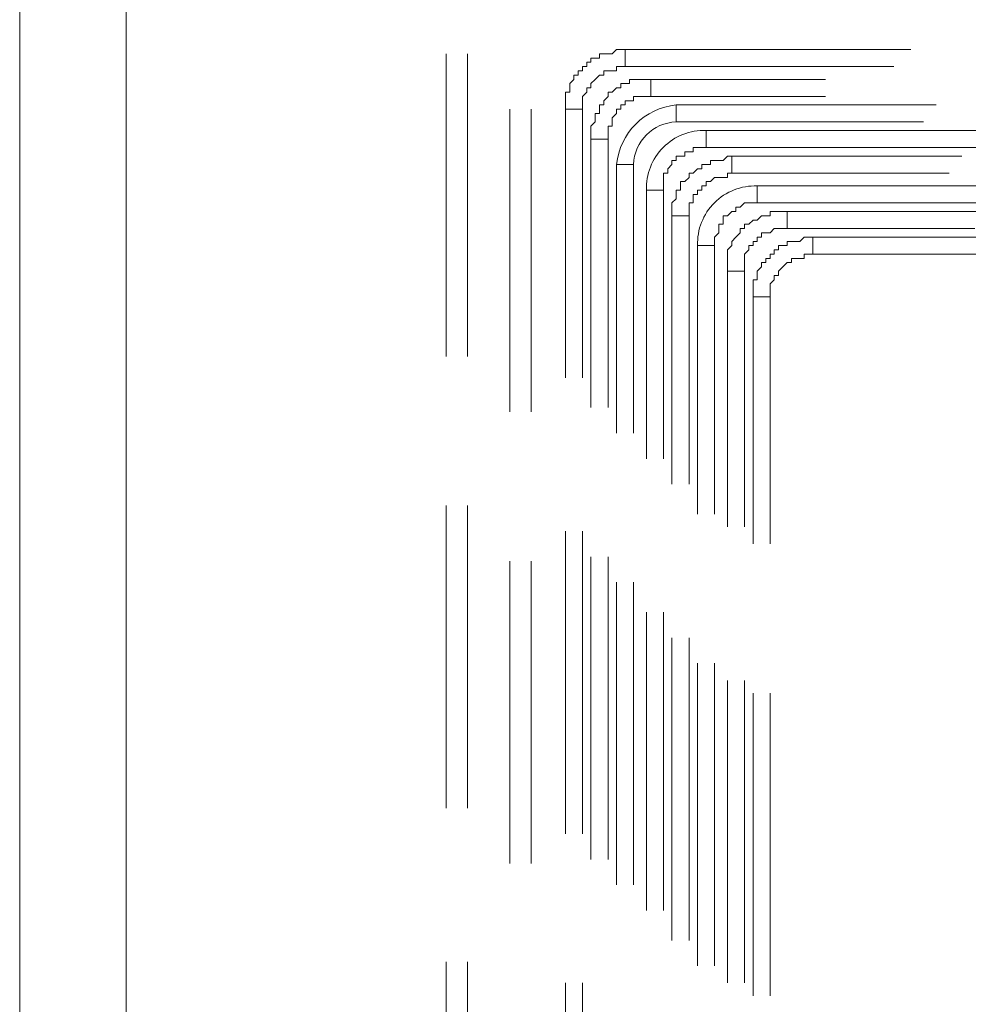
# Model space of a CAD drawing. Header units: millimetres. Extents: x 413 to 305578, y 115 to 38116.
# Tile 149 of 194: x 103549 to 104434, y 15550 to 16469. Entities that reach past the tile are written whole.
import ezdxf

# ---------------------------------------------------------------- set-up
doc = ezdxf.new("R2010")
doc.units = ezdxf.units.MM
doc.layers.add('PDF$_59-60$-$Floor$Plan$-$В_Этаж$02_Сводный$A-DETL-MBND', color=7, linetype='Continuous', true_color=0xdd3700)
doc.layers.add('PDF$_V$line_ifc_RVT-1-В_Этаж$02_Сводный$A-WALL', color=7, linetype='Continuous', true_color=0xdcdcdc)

msp = doc.modelspace()

# ---------------------------------------------------------------- linework, layer by layer
at = {"layer": 'PDF$_59-60$-$Floor$Plan$-$В_Этаж$02_Сводный$A-DETL-MBND', "color": 150, "lineweight": 0, "true_color": 0x007fff}
for points in [[(103946.72, 16437.37), (103946.72, 16154.84)], [(103966.62, 16154.84), (103966.62, 16437.37)], [(103946.72, 16015.57), (103946.72, 15733.05)], [(103966.62, 15733.05), (103966.62, 16015.57)], [(103946.72, 15589.8), (103946.72, 15311.25)], [(103966.62, 15311.25), (103966.62, 15589.8)]]:
    msp.add_lwpolyline(points, dxfattribs=at)
at = {"layer": 'PDF$_59-60$-$Floor$Plan$-$В_Этаж$02_Сводный$A-DETL-MBND', "color": 5, "lineweight": 0}
for points in [[(104074.06, 16385.64), (104074.06, 16389.62), (104074.06, 16393.6), (104074.06, 16397.58), (104078.04, 16401.55), (104078.04, 16405.53), (104082.02, 16405.53), (104082.02, 16409.51), (104086, 16413.49), (104089.98, 16417.47), (104093.95, 16417.47), (104093.95, 16421.45), (104097.93, 16421.45), (104101.91, 16421.45), (104105.89, 16421.45), (104105.89, 16425.43), (104109.87, 16425.43), (104113.85, 16425.43), (104113.85, 16441.35), (104109.87, 16441.35), (104105.89, 16441.35), (104101.91, 16437.37), (104097.93, 16437.37), (104093.95, 16437.37), (104089.98, 16437.37), (104089.98, 16433.39), (104086, 16433.39), (104082.02, 16433.39), (104082.02, 16429.41), (104078.04, 16429.41), (104078.04, 16425.43), (104074.06, 16425.43), (104074.06, 16421.45), (104070.08, 16421.45), (104070.08, 16417.47), (104066.1, 16417.47), (104066.1, 16413.49), (104062.12, 16409.51), (104062.12, 16405.53), (104062.12, 16401.55), (104058.14, 16401.55), (104058.14, 16397.58), (104058.14, 16393.6), (104058.14, 16389.62), (104058.14, 16385.64)], [(104173.54, 16286.16), (104173.54, 16290.14), (104173.54, 16294.12), (104173.54, 16298.1), (104177.52, 16298.1), (104177.52, 16302.07), (104177.52, 16306.05), (104181.5, 16306.05), (104181.5, 16310.03), (104185.48, 16310.03), (104185.48, 16314.01), (104189.46, 16314.01), (104189.46, 16317.99), (104193.43, 16317.99), (104197.41, 16321.97), (104201.39, 16321.97), (104205.37, 16321.97), (104209.35, 16321.97), (104209.35, 16325.95), (104213.33, 16325.95), (104213.33, 16341.87), (104209.35, 16341.87), (104205.37, 16337.89), (104201.39, 16337.89), (104197.41, 16337.89), (104193.43, 16337.89), (104193.43, 16333.91), (104189.46, 16333.91), (104185.48, 16333.91), (104185.48, 16329.93), (104181.5, 16329.93), (104177.52, 16325.95), (104173.54, 16325.95), (104173.54, 16321.97), (104169.56, 16317.99), (104165.58, 16317.99), (104165.58, 16314.01), (104165.58, 16310.03), (104161.6, 16310.03), (104161.6, 16306.05), (104161.6, 16302.07), (104157.62, 16298.1), (104157.62, 16294.12), (104157.62, 16290.14), (104157.62, 16286.16)], [(104225.27, 16234.43), (104225.27, 16238.41), (104225.27, 16242.39), (104225.27, 16246.37), (104225.27, 16250.34), (104229.25, 16254.32), (104229.25, 16258.3), (104233.23, 16258.3), (104233.23, 16262.28), (104237.21, 16262.28), (104237.21, 16266.26), (104241.19, 16266.26), (104241.19, 16270.24), (104245.16, 16270.24), (104249.14, 16270.24), (104253.12, 16274.22), (104257.1, 16274.22), (104261.08, 16274.22), (104265.06, 16274.22), (104265.06, 16290.14), (104261.08, 16290.14), (104257.1, 16290.14), (104253.12, 16290.14), (104249.14, 16290.14), (104249.14, 16286.16), (104245.16, 16286.16), (104241.19, 16286.16), (104237.21, 16282.18), (104233.23, 16282.18), (104229.25, 16278.2), (104225.27, 16278.2), (104225.27, 16274.22), (104221.29, 16274.22), (104221.29, 16270.24), (104217.31, 16266.26), (104213.33, 16262.28), (104213.33, 16258.3), (104209.35, 16254.32), (104209.35, 16250.34), (104209.35, 16246.37), (104209.35, 16242.39), (104209.35, 16238.41), (104209.35, 16234.43)]]:
    msp.add_lwpolyline(points, close=True, dxfattribs=at)
for points in [[(104380.46, 16441.35), (104113.85, 16441.35), (104113.85, 16425.43), (104364.54, 16425.43)], [(104404.33, 16389.62), (104161.6, 16389.62), (104161.6, 16373.7), (104392.39, 16373.7)], [(104074.06, 16134.95), (104074.06, 16385.64), (104058.14, 16385.64), (104058.14, 16134.95)], [(104428.21, 16341.87), (104213.33, 16341.87), (104213.33, 16325.95), (104416.27, 16325.95)], [(104121.81, 16083.22), (104121.81, 16333.91), (104105.89, 16333.91), (104105.89, 16083.22)], [(104456.06, 16290.14), (104265.06, 16290.14), (104265.06, 16274.22), (104440.15, 16274.22)], [(104173.54, 16035.47), (104173.54, 16286.16), (104157.62, 16286.16), (104157.62, 16035.47)], [(104225.27, 15995.68), (104225.27, 16234.43), (104209.35, 16234.43), (104209.35, 15995.68)], [(104058.14, 15991.7), (104058.14, 15709.17)], [(104074.06, 15709.17), (104074.06, 15991.7)], [(104105.89, 15943.95), (104105.89, 15661.42)], [(104121.81, 15661.42), (104121.81, 15943.95)], [(104157.62, 15892.22), (104157.62, 15609.69)], [(104173.54, 15609.69), (104173.54, 15892.22)], [(104209.35, 15852.42), (104209.35, 15569.9)], [(104225.27, 15569.9), (104225.27, 15852.42)], [(104058.14, 15569.9), (104058.14, 15287.38)], [(104074.06, 15287.38), (104074.06, 15569.9)]]:
    msp.add_lwpolyline(points, dxfattribs=at)
at = {"layer": 'PDF$_59-60$-$Floor$Plan$-$В_Этаж$02_Сводный$A-DETL-MBND', "color": 1, "lineweight": 0}
for points in [[(104097.93, 16357.78), (104097.93, 16361.76), (104097.93, 16365.74), (104097.93, 16369.72), (104101.91, 16369.72), (104101.91, 16373.7), (104101.91, 16377.68), (104105.89, 16381.66), (104105.89, 16385.64), (104109.87, 16385.64), (104109.87, 16389.62), (104113.85, 16389.62), (104113.85, 16393.6), (104117.83, 16393.6), (104121.81, 16393.6), (104121.81, 16397.58), (104125.79, 16397.58), (104129.77, 16397.58), (104133.75, 16397.58), (104137.73, 16397.58), (104137.73, 16413.49), (104133.75, 16413.49), (104129.77, 16413.49), (104125.79, 16413.49), (104121.81, 16413.49), (104117.83, 16413.49), (104117.83, 16409.51), (104113.85, 16409.51), (104109.87, 16409.51), (104109.87, 16405.53), (104105.89, 16405.53), (104101.91, 16401.55), (104097.93, 16401.55), (104097.93, 16397.58), (104093.95, 16393.6), (104093.95, 16389.62), (104089.98, 16389.62), (104089.98, 16385.64), (104089.98, 16381.66), (104086, 16381.66), (104086, 16377.68), (104086, 16373.7), (104082.02, 16369.72), (104082.02, 16365.74), (104082.02, 16361.76), (104082.02, 16357.78)], [(104249.14, 16210.55), (104249.14, 16214.53), (104249.14, 16218.51), (104249.14, 16222.49), (104253.12, 16226.47), (104253.12, 16230.45), (104257.1, 16230.45), (104257.1, 16234.43), (104261.08, 16238.41), (104265.06, 16242.39), (104269.04, 16242.39), (104269.04, 16246.37), (104273.02, 16246.37), (104277, 16246.37), (104280.98, 16246.37), (104280.98, 16250.34), (104284.96, 16250.34), (104288.94, 16250.34), (104288.94, 16266.26), (104284.96, 16266.26), (104280.98, 16266.26), (104277, 16262.28), (104273.02, 16262.28), (104269.04, 16262.28), (104265.06, 16262.28), (104265.06, 16258.3), (104261.08, 16258.3), (104257.1, 16258.3), (104257.1, 16254.32), (104253.12, 16254.32), (104253.12, 16250.34), (104249.14, 16250.34), (104249.14, 16246.37), (104245.16, 16246.37), (104245.16, 16242.39), (104241.19, 16242.39), (104241.19, 16238.41), (104237.21, 16234.43), (104237.21, 16230.45), (104237.21, 16226.47), (104233.23, 16226.47), (104233.23, 16222.49), (104233.23, 16218.51), (104233.23, 16214.53), (104233.23, 16210.55)]]:
    msp.add_lwpolyline(points, close=True, dxfattribs=at)
for points in [[(104300.87, 16413.49), (104137.73, 16413.49), (104137.73, 16397.58), (104300.87, 16397.58)], [(104535.65, 16365.74), (104189.46, 16365.74), (104189.46, 16349.82), (104535.65, 16349.82)], [(104097.93, 16107.09), (104097.93, 16357.78), (104082.02, 16357.78), (104082.02, 16107.09)], [(104149.66, 16059.34), (104149.66, 16310.03), (104133.75, 16310.03), (104133.75, 16059.34)], [(104563.5, 16314.01), (104237.21, 16314.01), (104237.21, 16298.1), (104563.5, 16298.1)], [(104587.38, 16266.26), (104288.94, 16266.26), (104288.94, 16250.34), (104587.38, 16250.34)], [(104197.41, 16007.61), (104197.41, 16258.3), (104181.5, 16258.3), (104181.5, 16007.61)], [(104249.14, 15979.76), (104249.14, 16210.55), (104233.23, 16210.55), (104233.23, 15979.76)], [(104082.02, 15967.82), (104082.02, 15685.3)], [(104097.93, 15685.3), (104097.93, 15967.82)], [(104133.75, 15916.09), (104133.75, 15637.55)], [(104149.66, 15637.55), (104149.66, 15916.09)], [(104181.5, 15868.34), (104181.5, 15585.82)], [(104197.41, 15585.82), (104197.41, 15868.34)], [(104233.23, 15840.49), (104233.23, 15557.96)], [(104249.14, 15557.96), (104249.14, 15840.49)]]:
    msp.add_lwpolyline(points, dxfattribs=at)
at = {"layer": 'PDF$_59-60$-$Floor$Plan$-$В_Этаж$02_Сводный$A-DETL-MBND', "color": 5, "lineweight": 0}
msp.add_lwpolyline([(104105.89, 16333.91), (104121.81, 16333.91, -0.4), (104161.6, 16373.7), (104161.6, 16389.62, 0.358765)], format="xyb", close=True, dxfattribs=at)
at = {"layer": 'PDF$_59-60$-$Floor$Plan$-$В_Этаж$02_Сводный$A-DETL-MBND', "color": 220, "lineweight": 0, "true_color": 0xff00bf}
for points in [[(104006.41, 16385.64), (104006.41, 16103.11)], [(104026.31, 16103.11), (104026.31, 16385.64)], [(104006.41, 15963.84), (104006.41, 15681.32)], [(104026.31, 15681.32), (104026.31, 15963.84)]]:
    msp.add_lwpolyline(points, dxfattribs=at)
at = {"layer": 'PDF$_59-60$-$Floor$Plan$-$В_Этаж$02_Сводный$A-DETL-MBND', "color": 1, "lineweight": 0}
for points in [[(104133.75, 16310.03), (104149.66, 16310.03), (104149.66, 16314.01), (104149.66, 16317.99), (104149.66, 16321.97), (104149.66, 16325.95), (104153.64, 16325.95), (104153.64, 16329.93), (104157.62, 16333.91), (104157.62, 16337.89), (104161.6, 16337.89), (104161.6, 16341.87), (104165.58, 16341.87), (104169.56, 16341.87), (104169.56, 16345.85), (104173.54, 16345.85), (104177.52, 16345.85), (104177.52, 16349.82), (104181.5, 16349.82), (104185.48, 16349.82), (104189.46, 16349.82), (104189.46, 16365.74, 0.43607)], [(104181.5, 16258.3), (104197.41, 16258.3), (104197.41, 16262.28), (104197.41, 16266.26), (104201.39, 16270.24), (104201.39, 16274.22), (104201.39, 16278.2), (104205.37, 16278.2), (104205.37, 16282.18), (104205.37, 16286.16), (104209.35, 16286.16), (104213.33, 16290.14), (104217.31, 16290.14), (104217.31, 16294.12), (104221.29, 16294.12), (104225.27, 16298.1), (104229.25, 16298.1), (104233.23, 16298.1), (104237.21, 16298.1), (104237.21, 16314.01, 0.43607)]]:
    msp.add_lwpolyline(points, format="xyb", close=True, dxfattribs=at)
at = {"layer": 'PDF$_V$line_ifc_RVT-1-В_Этаж$02_Сводный$A-WALL', "lineweight": 0}
msp.add_lwpolyline([(103648.28, 14837.73), (103648.28, 17678.88), (103560.74, 17678.88), (103560.74, 17280.96), (103548.8, 17280.96), (103548.8, 14837.73)], close=True, dxfattribs=at)

doc.saveas('drawing.dxf')
